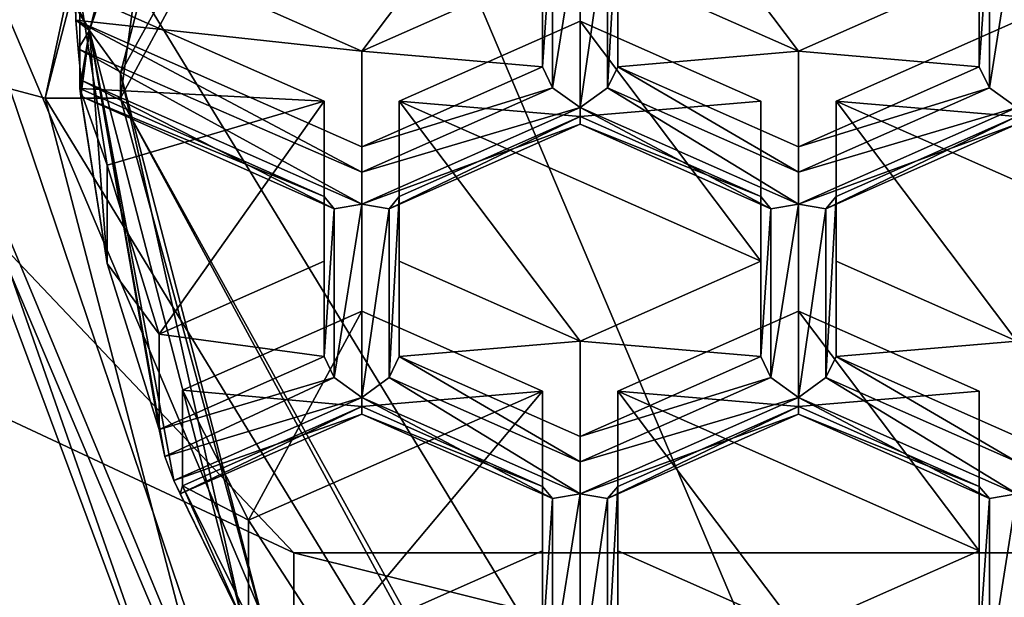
# Model space of a CAD drawing. Header units: millimetres. Extents: x -25 to 30, y -160 to 35.
# Tile 4 of 55: x -6.94 to -3.67, y -151.27 to -149.35. Entities that reach past the tile are written whole.
import ezdxf

# ---------------------------------------------------------------- set-up
doc = ezdxf.new("R2010")
doc.units = ezdxf.units.MM
doc.header["$LTSCALE"] = 81.481481
for name, color, linetype in [('100', 7, 'CONTINUOUS'), ('101', 7, 'CONTINUOUS'), ('102', 7, 'CONTINUOUS'), ('103', 7, 'CONTINUOUS'), ('104', 7, 'CONTINUOUS'), ('105', 7, 'CONTINUOUS'), ('1055', 7, 'CONTINUOUS'), ('1058', 7, 'CONTINUOUS'), ('1059', 7, 'CONTINUOUS'), ('106', 7, 'CONTINUOUS'), ('1062', 7, 'CONTINUOUS'), ('1064', 7, 'CONTINUOUS'), ('1065', 7, 'CONTINUOUS'), ('107', 7, 'CONTINUOUS'), ('108', 7, 'CONTINUOUS'), ('109', 7, 'CONTINUOUS'), ('11', 7, 'CONTINUOUS'), ('110', 7, 'CONTINUOUS'), ('111', 7, 'CONTINUOUS'), ('112', 7, 'CONTINUOUS'), ('113', 7, 'CONTINUOUS'), ('114', 7, 'CONTINUOUS'), ('115', 7, 'CONTINUOUS'), ('116', 7, 'CONTINUOUS'), ('117', 7, 'CONTINUOUS'), ('22', 7, 'CONTINUOUS'), ('26', 7, 'CONTINUOUS'), ('27', 7, 'CONTINUOUS'), ('28', 7, 'CONTINUOUS'), ('29', 7, 'CONTINUOUS'), ('45', 7, 'CONTINUOUS'), ('46', 7, 'CONTINUOUS'), ('47', 7, 'CONTINUOUS'), ('66', 7, 'CONTINUOUS'), ('67', 7, 'CONTINUOUS'), ('68', 7, 'CONTINUOUS'), ('69', 7, 'CONTINUOUS'), ('699', 7, 'CONTINUOUS'), ('70', 7, 'CONTINUOUS'), ('700', 7, 'CONTINUOUS'), ('706', 7, 'CONTINUOUS'), ('707', 7, 'CONTINUOUS'), ('708', 7, 'CONTINUOUS'), ('71', 7, 'CONTINUOUS'), ('716', 7, 'CONTINUOUS'), ('717', 7, 'CONTINUOUS'), ('72', 7, 'CONTINUOUS'), ('721', 7, 'CONTINUOUS'), ('722', 7, 'CONTINUOUS'), ('728', 7, 'CONTINUOUS'), ('729', 7, 'CONTINUOUS'), ('730', 7, 'CONTINUOUS'), ('734', 7, 'CONTINUOUS'), ('735', 7, 'CONTINUOUS'), ('740', 7, 'CONTINUOUS'), ('741', 7, 'CONTINUOUS'), ('780', 7, 'CONTINUOUS'), ('781', 7, 'CONTINUOUS'), ('782', 7, 'CONTINUOUS'), ('783', 7, 'CONTINUOUS'), ('785', 7, 'CONTINUOUS'), ('817', 7, 'CONTINUOUS'), ('835', 7, 'CONTINUOUS'), ('836', 7, 'CONTINUOUS'), ('837', 7, 'CONTINUOUS'), ('892', 7, 'CONTINUOUS'), ('899', 7, 'CONTINUOUS'), ('900', 7, 'CONTINUOUS'), ('901', 7, 'CONTINUOUS'), ('93', 7, 'CONTINUOUS'), ('94', 7, 'CONTINUOUS'), ('98', 7, 'CONTINUOUS'), ('99', 7, 'CONTINUOUS')]:
    doc.layers.add(name, color=color, linetype=linetype)

msp = doc.modelspace()

# ---------------------------------------------------------------- linework, layer by layer
at = {"layer": '100', "linetype": 'Continuous'}
for points in [[(-5.075, -149.3594, 251.6392), (-5.675, -149.6247, 251.8619), (-5.075, -149.6759, 251.2619), (-5.075, -149.3594, 251.6392)], [(-5.675, -149.6247, 251.8619), (-5.675, -149.9413, 251.4846), (-5.075, -149.6759, 251.2619), (-5.675, -149.6247, 251.8619)]]:
    msp.add_3dface(points, dxfattribs=at)
at = {"layer": '101', "linetype": 'Continuous'}
for points in [[(-5.075, -149.3594, 251.6392), (-5.075, -149.6759, 251.2619), (-4.475, -149.6247, 251.8619), (-5.075, -149.3594, 251.6392)], [(-4.475, -149.6247, 251.8619), (-5.075, -149.6759, 251.2619), (-4.475, -149.9413, 251.4846), (-4.475, -149.6247, 251.8619)]]:
    msp.add_3dface(points, dxfattribs=at)
at = {"layer": '102', "linetype": 'Continuous'}
for points in [[(-4.475, -149.6247, 251.8619), (-4.475, -149.9413, 251.4846), (-4.475, -150.1555, 252.3072), (-4.475, -149.6247, 251.8619)], [(-4.475, -150.1555, 252.3072), (-4.475, -149.9413, 251.4846), (-4.475, -150.472, 251.9299), (-4.475, -150.1555, 252.3072)]]:
    msp.add_3dface(points, dxfattribs=at)
at = {"layer": '103', "linetype": 'Continuous'}
for points in [[(-4.475, -150.1555, 252.3072), (-4.475, -150.472, 251.9299), (-5.075, -150.4208, 252.5299), (-4.475, -150.1555, 252.3072)], [(-5.075, -150.4208, 252.5299), (-4.475, -150.472, 251.9299), (-5.075, -150.7374, 252.1526), (-5.075, -150.4208, 252.5299)]]:
    msp.add_3dface(points, dxfattribs=at)
at = {"layer": '104', "linetype": 'Continuous'}
for points in [[(-5.675, -150.472, 251.9299), (-5.675, -150.1555, 252.3072), (-5.075, -150.4208, 252.5299), (-5.675, -150.472, 251.9299)], [(-5.675, -150.472, 251.9299), (-5.075, -150.4208, 252.5299), (-5.075, -150.7374, 252.1526), (-5.675, -150.472, 251.9299)]]:
    msp.add_3dface(points, dxfattribs=at)
at = {"layer": '105', "linetype": 'Continuous'}
for points in [[(-5.8, -150.6379, 252.0691), (-5.2, -150.5867, 252.669), (-5.8, -150.3213, 252.4464), (-5.8, -150.6379, 252.0691)], [(-5.2, -150.9033, 252.2918), (-5.2, -150.5867, 252.669), (-5.8, -150.6379, 252.0691), (-5.2, -150.9033, 252.2918)]]:
    msp.add_3dface(points, dxfattribs=at)
at = {"layer": '1055', "linetype": 'Continuous'}
for points in [[(-6.3775, -154.0669, 258.8091), (-10.319, -150.7204, 254.3575), (-10.319, -149.9112, 255.322), (-6.3775, -154.0669, 258.8091)], [(-6.3775, -154.8762, 257.8447), (-10.319, -150.7204, 254.3575), (-6.3775, -154.0669, 258.8091), (-6.3775, -154.8762, 257.8447)]]:
    msp.add_3dface(points, dxfattribs=at)
at = {"layer": '1058', "linetype": 'Continuous'}
for points in [[(-9.7484, -147.1979, 258.2669), (-6.0249, -151.1239, 261.5612), (-9.7483, -149.3834, 255.6624), (-9.7484, -147.1979, 258.2669)], [(-9.7483, -149.3834, 255.6624), (-6.0249, -151.1239, 261.5612), (-6.0248, -153.3094, 258.9567), (-9.7483, -149.3834, 255.6624)], [(-6.0249, -151.1239, 261.5612), (0, -152.6235, 262.8196), (-6.0248, -153.3094, 258.9567), (-6.0249, -151.1239, 261.5612)]]:
    msp.add_3dface(points, dxfattribs=at)
at = {"layer": '1059', "linetype": 'Continuous'}
for points in [[(-10.319, -149.9112, 255.322), (-9.7483, -149.3834, 255.6624), (-6.0248, -153.3094, 258.9567), (-10.319, -149.9112, 255.322)], [(-6.3775, -154.0669, 258.8091), (-10.319, -149.9112, 255.322), (-6.0248, -153.3094, 258.9567), (-6.3775, -154.0669, 258.8091)]]:
    msp.add_3dface(points, dxfattribs=at)
at = {"layer": '106', "linetype": 'Continuous'}
for points in [[(-5.2, -150.5867, 252.669), (-5.2, -150.9033, 252.2918), (-5.2, -151.1174, 253.1144), (-5.2, -150.5867, 252.669)], [(-5.2, -151.1174, 253.1144), (-5.2, -150.9033, 252.2918), (-5.2, -151.434, 252.7371), (-5.2, -151.1174, 253.1144)]]:
    msp.add_3dface(points, dxfattribs=at)
at = {"layer": '1062', "linetype": 'Continuous'}
for points in [[(-10.319, -150.7204, 254.3575), (-6.3775, -154.8762, 257.8447), (-10.1223, -150.5502, 254.461), (-10.319, -150.7204, 254.3575)], [(-10.1223, -150.5502, 254.461), (-6.3775, -154.8762, 257.8447), (-6.2606, -154.6348, 257.882), (-10.1223, -150.5502, 254.461)]]:
    msp.add_3dface(points, dxfattribs=at)
at = {"layer": '1064', "linetype": 'Continuous'}
for points in [[(9.7484, -147.1979, 258.2669), (6.0249, -151.1239, 261.5612), (-9.7484, -147.1979, 258.2669), (9.7484, -147.1979, 258.2669)], [(6.0249, -151.1239, 261.5612), (-6.0249, -151.1239, 261.5612), (-9.7484, -147.1979, 258.2669), (6.0249, -151.1239, 261.5612)], [(6.0249, -151.1239, 261.5612), (0, -152.6235, 262.8196), (-6.0249, -151.1239, 261.5612), (6.0249, -151.1239, 261.5612)]]:
    msp.add_3dface(points, dxfattribs=at)
at = {"layer": '1065', "linetype": 'Continuous'}
for points in [[(-2.9739, -155.0465, 258.2267), (-2.9739, -141.0111, 246.4717), (-7.7863, -143.6912, 248.7163), (-2.9739, -155.0465, 258.2267)], [(-7.7863, -152.3664, 255.9821), (-2.9739, -155.0465, 258.2267), (-7.7863, -143.6912, 248.7163), (-7.7863, -152.3664, 255.9821)], [(-7.9716, -152.4683, 256.0674), (-10.1223, -150.5502, 254.461), (-6.2606, -154.6348, 257.882), (-7.9716, -152.4683, 256.0674)]]:
    msp.add_3dface(points, dxfattribs=at)
at = {"layer": '107', "linetype": 'Continuous'}
msp.add_3dface([(-5.9072, -151.4302, 253.3768), (-5.2, -151.1174, 253.1144), (-5.2, -151.434, 252.7371), (-5.9072, -151.4302, 253.3768)], dxfattribs=at)
at = {"layer": '108', "linetype": 'Continuous'}
for points in [[(-6.3944, -150.5842, 252.667), (-5.8, -150.6379, 252.0691), (-5.8, -150.3213, 252.4464), (-6.3944, -150.5842, 252.667)], [(-6.3944, -150.5842, 252.667), (-6.3944, -150.9008, 252.2897), (-5.8, -150.6379, 252.0691), (-6.3944, -150.5842, 252.667)]]:
    msp.add_3dface(points, dxfattribs=at)
at = {"layer": '109', "linetype": 'Continuous'}
for points in [[(-6.7356, -149.2663, 251.5611), (-6.7356, -149.5828, 251.1838), (-5.925, -149.6247, 251.8619), (-6.7356, -149.2663, 251.5611)], [(-5.925, -149.6247, 251.8619), (-6.7356, -149.5828, 251.1838), (-5.925, -149.9413, 251.4846), (-5.925, -149.6247, 251.8619)]]:
    msp.add_3dface(points, dxfattribs=at)
at = {"layer": '11', "linetype": 'Continuous'}
for points in [[(0, -149.3521, 270.9966), (-7.6412, -147.4501, 269.4007), (0, -159.9586, 258.3562), (0, -149.3521, 270.9966)], [(0, -159.9586, 258.3562), (-7.6412, -147.4501, 269.4007), (-7.6398, -158.0573, 256.7608), (0, -159.9586, 258.3562)]]:
    msp.add_3dface(points, dxfattribs=at)
at = {"layer": '110', "linetype": 'Continuous'}
for points in [[(-5.925, -149.6247, 251.8619), (-5.925, -149.9413, 251.4846), (-5.925, -150.1555, 252.3072), (-5.925, -149.6247, 251.8619)], [(-5.925, -150.1555, 252.3072), (-5.925, -149.9413, 251.4846), (-5.925, -150.472, 251.9299), (-5.925, -150.1555, 252.3072)]]:
    msp.add_3dface(points, dxfattribs=at)
at = {"layer": '111', "linetype": 'Continuous'}
for points in [[(-6.4718, -150.3973, 252.5101), (-5.925, -150.1555, 252.3072), (-5.925, -150.472, 251.9299), (-6.4718, -150.3973, 252.5101)], [(-6.4718, -150.7139, 252.1329), (-6.4718, -150.3973, 252.5101), (-5.925, -150.472, 251.9299), (-6.4718, -150.7139, 252.1329)]]:
    msp.add_3dface(points, dxfattribs=at)
at = {"layer": '112', "linetype": 'Continuous'}
for points in [[(-4.35, -150.6379, 252.0691), (-3.75, -150.5867, 252.669), (-4.35, -150.3213, 252.4464), (-4.35, -150.6379, 252.0691)], [(-3.75, -150.9033, 252.2918), (-3.75, -150.5867, 252.669), (-4.35, -150.6379, 252.0691), (-3.75, -150.9033, 252.2918)]]:
    msp.add_3dface(points, dxfattribs=at)
at = {"layer": '113', "linetype": 'Continuous'}
for points in [[(-3.75, -150.5867, 252.669), (-3.75, -150.9033, 252.2918), (-3.75, -151.1174, 253.1144), (-3.75, -150.5867, 252.669)], [(-3.75, -151.1174, 253.1144), (-3.75, -150.9033, 252.2918), (-3.75, -151.434, 252.7371), (-3.75, -151.1174, 253.1144)]]:
    msp.add_3dface(points, dxfattribs=at)
at = {"layer": '114', "linetype": 'Continuous'}
msp.add_3dface([(-3.75, -151.1174, 253.1144), (-3.75, -151.434, 252.7371), (-4.35, -151.3828, 253.3371), (-3.75, -151.1174, 253.1144)], dxfattribs=at)
at = {"layer": '115', "linetype": 'Continuous'}
msp.add_3dface([(-4.95, -151.1174, 253.1144), (-4.35, -151.3828, 253.3371), (-4.95, -151.434, 252.7371), (-4.95, -151.1174, 253.1144)], dxfattribs=at)
at = {"layer": '116', "linetype": 'Continuous'}
for points in [[(-4.95, -150.5867, 252.669), (-4.95, -151.1174, 253.1144), (-4.95, -150.9033, 252.2918), (-4.95, -150.5867, 252.669)], [(-4.95, -151.1174, 253.1144), (-4.95, -151.434, 252.7371), (-4.95, -150.9033, 252.2918), (-4.95, -151.1174, 253.1144)]]:
    msp.add_3dface(points, dxfattribs=at)
at = {"layer": '117', "linetype": 'Continuous'}
for points in [[(-4.35, -150.6379, 252.0691), (-4.35, -150.3213, 252.4464), (-4.95, -150.5867, 252.669), (-4.35, -150.6379, 252.0691)], [(-4.35, -150.6379, 252.0691), (-4.95, -150.5867, 252.669), (-4.95, -150.9033, 252.2918), (-4.35, -150.6379, 252.0691)]]:
    msp.add_3dface(points, dxfattribs=at)
at = {"layer": '22', "linetype": 'Continuous'}
for points in [[(-5.9463, -152.6024, 253.6196), (-7.35, -149.2929, 250.8426), (-6.2385, -152.2793, 252.887), (-5.9463, -152.6024, 253.6196)], [(-6.2385, -152.2793, 252.887), (-7.35, -149.2929, 250.8426), (-7.2036, -149.5202, 250.5718), (-6.2385, -152.2793, 252.887)], [(-6.2385, -152.2793, 252.887), (-7.2036, -149.5202, 250.5718), (-6.3256, -151.6276, 252.149), (-6.2385, -152.2793, 252.887)], [(-6.3256, -151.6276, 252.149), (-7.2036, -149.5202, 250.5718), (-6.85, -149.6143, 250.4596), (-6.3256, -151.6276, 252.149)]]:
    msp.add_3dface(points, dxfattribs=at)
at = {"layer": '26', "linetype": 'Continuous'}
for points in [[(-7.35, -149.2929, 250.8426), (-5.9463, -152.6024, 253.6196), (-7.35, -148.4573, 251.8385), (-7.35, -149.2929, 250.8426)], [(-7.35, -148.4573, 251.8385), (-5.9463, -152.6024, 253.6196), (-5.947, -151.766, 254.6148), (-7.35, -148.4573, 251.8385)]]:
    msp.add_3dface(points, dxfattribs=at)
at = {"layer": '27', "linetype": 'Continuous'}
for points in [[(-6.0976, -147.597, 248.9344), (-6.6, -149.5318, 250.5579), (-4.6691, -146.041, 247.4612), (-6.0976, -147.597, 248.9344)], [(-4.6691, -146.041, 247.4612), (-6.6, -149.5318, 250.5579), (-6.6, -149.6143, 250.4596), (-4.6691, -146.041, 247.4612)]]:
    msp.add_3dface(points, dxfattribs=at)
at = {"layer": '28', "linetype": 'Continuous'}
for points in [[(-6.7032, -149.3896, 250.7274), (-6.0976, -147.597, 248.9344), (-6.1929, -147.4246, 249.0785), (-6.7032, -149.3896, 250.7274)], [(-6.6, -149.5318, 250.5579), (-6.0976, -147.597, 248.9344), (-6.7032, -149.3896, 250.7274), (-6.6, -149.5318, 250.5579)]]:
    msp.add_3dface(points, dxfattribs=at)
at = {"layer": '29', "linetype": 'Continuous'}
msp.add_3dface([(-6.7032, -149.3896, 250.7274), (-6.1929, -147.4246, 249.0785), (-6.7381, -149.3234, 250.8064), (-6.7032, -149.3896, 250.7274)], dxfattribs=at)
at = {"layer": '45', "linetype": 'Continuous'}
for points in [[(-6.3944, -150.5842, 252.667), (-6.1755, -151.0156, 253.0289), (-6.3944, -150.9008, 252.2897), (-6.3944, -150.5842, 252.667)], [(-6.3944, -150.9008, 252.2897), (-6.1755, -151.0156, 253.0289), (-6.1755, -151.3412, 252.6408), (-6.3944, -150.9008, 252.2897)], [(-6.1755, -151.0156, 253.0289), (-5.9072, -151.4302, 253.3768), (-6.1755, -151.3412, 252.6408), (-6.1755, -151.0156, 253.0289)]]:
    msp.add_3dface(points, dxfattribs=at)
at = {"layer": '46', "linetype": 'Continuous'}
for points in [[(-6.7356, -149.2663, 251.5611), (-6.6448, -149.8374, 252.0403), (-6.7356, -149.5828, 251.1838), (-6.7356, -149.2663, 251.5611)], [(-6.7356, -149.5828, 251.1838), (-6.6448, -149.8374, 252.0403), (-6.6448, -150.163, 251.6522), (-6.7356, -149.5828, 251.1838)], [(-6.6448, -149.8374, 252.0403), (-6.4718, -150.3973, 252.5101), (-6.6448, -150.163, 251.6522), (-6.6448, -149.8374, 252.0403)], [(-6.6448, -150.163, 251.6522), (-6.4718, -150.3973, 252.5101), (-6.4718, -150.7139, 252.1329), (-6.6448, -150.163, 251.6522)]]:
    msp.add_3dface(points, dxfattribs=at)
at = {"layer": '47', "linetype": 'Continuous'}
msp.add_3dface([(-6.7484, -149.356, 250.9935), (-6.7496, -149.3099, 250.9363), (-6.7484, -149.0394, 251.3707), (-6.7484, -149.356, 250.9935)], dxfattribs=at)
at = {"layer": '66', "linetype": 'Continuous'}
msp.add_3dface([(-4.95, -149.5101, 251.1228), (-4.95, -148.9794, 250.6774), (-4.95, -149.1935, 251.5), (-4.95, -149.5101, 251.1228)], dxfattribs=at)
at = {"layer": '67', "linetype": 'Continuous'}
msp.add_3dface([(-3.75, -149.5101, 251.1228), (-3.75, -149.1935, 251.5), (-3.75, -148.9794, 250.6774), (-3.75, -149.5101, 251.1228)], dxfattribs=at)
at = {"layer": '68', "linetype": 'Continuous'}
for points in [[(-3.75, -149.1935, 251.5), (-3.75, -149.5101, 251.1228), (-4.35, -149.4589, 251.7227), (-3.75, -149.1935, 251.5)], [(-4.35, -149.4589, 251.7227), (-3.75, -149.5101, 251.1228), (-4.35, -149.7755, 251.3454), (-4.35, -149.4589, 251.7227)]]:
    msp.add_3dface(points, dxfattribs=at)
at = {"layer": '69', "linetype": 'Continuous'}
for points in [[(-4.95, -149.5101, 251.1228), (-4.95, -149.1935, 251.5), (-4.35, -149.4589, 251.7227), (-4.95, -149.5101, 251.1228)], [(-4.95, -149.5101, 251.1228), (-4.35, -149.4589, 251.7227), (-4.35, -149.7755, 251.3454), (-4.95, -149.5101, 251.1228)]]:
    msp.add_3dface(points, dxfattribs=at)
at = {"layer": '699', "linetype": 'Continuous'}
for points in [[(-3.75, -149.5101, 251.1228), (-3.75, -148.9794, 250.6774), (-3.7164, -149.0193, 250.5996), (-3.75, -149.5101, 251.1228)], [(-3.75, -149.5101, 251.1228), (-3.7164, -149.0193, 250.5996), (-3.7164, -149.5798, 251.0699), (-3.75, -149.5101, 251.1228)], [(-3.7164, -149.0193, 250.5996), (-3.625, -149.0044, 250.5353), (-3.7164, -149.5798, 251.0699), (-3.7164, -149.0193, 250.5996)], [(-3.625, -149.0044, 250.5353), (-3.625, -149.6457, 251.0734), (-3.7164, -149.5798, 251.0699), (-3.625, -149.0044, 250.5353)]]:
    msp.add_3dface(points, dxfattribs=at)
at = {"layer": '70', "linetype": 'Continuous'}
msp.add_3dface([(-5.2, -149.5101, 251.1228), (-5.2, -149.1935, 251.5), (-5.2, -148.9794, 250.6774), (-5.2, -149.5101, 251.1228)], dxfattribs=at)
at = {"layer": '700', "linetype": 'Continuous'}
for points in [[(-5.2, -149.5101, 251.1228), (-5.2, -148.9794, 250.6774), (-5.1664, -149.0193, 250.5996), (-5.2, -149.5101, 251.1228)], [(-4.95, -148.9794, 250.6774), (-4.95, -149.5101, 251.1228), (-4.9839, -149.5801, 251.0698), (-4.95, -148.9794, 250.6774)], [(-4.9839, -149.0194, 250.5993), (-4.95, -148.9794, 250.6774), (-4.9839, -149.5801, 251.0698), (-4.9839, -149.0194, 250.5993)], [(-5.2, -149.5101, 251.1228), (-5.1664, -149.0193, 250.5996), (-5.1664, -149.5798, 251.0699), (-5.2, -149.5101, 251.1228)], [(-5.1664, -149.0193, 250.5996), (-5.075, -149.0044, 250.5353), (-5.1664, -149.5798, 251.0699), (-5.1664, -149.0193, 250.5996)], [(-5.075, -149.0044, 250.5353), (-5.075, -149.6457, 251.0734), (-5.1664, -149.5798, 251.0699), (-5.075, -149.0044, 250.5353)], [(-5.075, -149.0044, 250.5353), (-4.9839, -149.0194, 250.5993), (-5.075, -149.6457, 251.0734), (-5.075, -149.0044, 250.5353)], [(-5.075, -149.6457, 251.0734), (-4.9839, -149.0194, 250.5993), (-4.9839, -149.5801, 251.0698), (-5.075, -149.6457, 251.0734)]]:
    msp.add_3dface(points, dxfattribs=at)
at = {"layer": '706', "linetype": 'Continuous'}
for points in [[(-4.9839, -149.5801, 251.0698), (-4.95, -149.5101, 251.1228), (-4.35, -149.8605, 251.305), (-4.9839, -149.5801, 251.0698)], [(-4.95, -149.5101, 251.1228), (-4.35, -149.7755, 251.3454), (-4.35, -149.8605, 251.305), (-4.95, -149.5101, 251.1228)], [(-5.075, -149.6457, 251.0734), (-4.9839, -149.5801, 251.0698), (-4.35, -149.9664, 251.3425), (-5.075, -149.6457, 251.0734)], [(-4.35, -149.9664, 251.3425), (-4.9839, -149.5801, 251.0698), (-4.35, -149.8605, 251.305), (-4.35, -149.9664, 251.3425)], [(-5.075, -149.6457, 251.0734), (-4.35, -149.9664, 251.3425), (-4.4414, -149.9813, 251.4068), (-5.075, -149.6457, 251.0734)], [(-5.075, -149.701, 251.1712), (-5.075, -149.6457, 251.0734), (-4.4414, -149.9813, 251.4068), (-5.075, -149.701, 251.1712)], [(-4.475, -149.9413, 251.4846), (-5.075, -149.6759, 251.2619), (-5.075, -149.701, 251.1712), (-4.475, -149.9413, 251.4846)], [(-4.475, -149.9413, 251.4846), (-5.075, -149.701, 251.1712), (-4.4414, -149.9813, 251.4068), (-4.475, -149.9413, 251.4846)]]:
    msp.add_3dface(points, dxfattribs=at)
at = {"layer": '707', "linetype": 'Continuous'}
for points in [[(-5.8, -149.7755, 251.3454), (-5.2, -149.5101, 251.1228), (-5.1664, -149.5798, 251.0699), (-5.8, -149.7755, 251.3454)], [(-5.8, -149.7755, 251.3454), (-5.1664, -149.5798, 251.0699), (-5.8, -149.86, 251.3051), (-5.8, -149.7755, 251.3454)], [(-5.1664, -149.5798, 251.0699), (-5.075, -149.6457, 251.0734), (-5.8, -149.86, 251.3051), (-5.1664, -149.5798, 251.0699)], [(-5.075, -149.6457, 251.0734), (-5.075, -149.701, 251.1712), (-5.8, -149.9664, 251.3425), (-5.075, -149.6457, 251.0734)], [(-5.8, -149.86, 251.3051), (-5.075, -149.6457, 251.0734), (-5.8, -149.9664, 251.3425), (-5.8, -149.86, 251.3051)], [(-5.075, -149.6759, 251.2619), (-5.675, -149.9413, 251.4846), (-5.7089, -149.9813, 251.4065), (-5.075, -149.6759, 251.2619)], [(-5.075, -149.701, 251.1712), (-5.075, -149.6759, 251.2619), (-5.7089, -149.9813, 251.4065), (-5.075, -149.701, 251.1712)], [(-5.8, -149.9664, 251.3425), (-5.075, -149.701, 251.1712), (-5.7089, -149.9813, 251.4065), (-5.8, -149.9664, 251.3425)]]:
    msp.add_3dface(points, dxfattribs=at)
at = {"layer": '708', "linetype": 'Continuous'}
for points in [[(-6.7484, -149.356, 250.9935), (-5.8, -149.7755, 251.3454), (-5.8, -149.86, 251.3051), (-6.7484, -149.356, 250.9935)], [(-6.7484, -149.356, 250.9935), (-5.8, -149.86, 251.3051), (-6.7414, -149.4508, 250.9555), (-6.7484, -149.356, 250.9935)], [(-5.8, -149.86, 251.3051), (-5.8, -149.9664, 251.3425), (-6.7414, -149.4508, 250.9555), (-5.8, -149.86, 251.3051)], [(-5.8, -149.9664, 251.3425), (-6.7309, -149.5547, 250.997), (-6.7414, -149.4508, 250.9555), (-5.8, -149.9664, 251.3425)]]:
    msp.add_3dface(points, dxfattribs=at)
at = {"layer": '71', "linetype": 'Continuous'}
for points in [[(-5.2, -149.1935, 251.5), (-5.2, -149.5101, 251.1228), (-5.8, -149.4589, 251.7227), (-5.2, -149.1935, 251.5)], [(-5.8, -149.4589, 251.7227), (-5.2, -149.5101, 251.1228), (-5.8, -149.7755, 251.3454), (-5.8, -149.4589, 251.7227)]]:
    msp.add_3dface(points, dxfattribs=at)
at = {"layer": '716', "linetype": 'Continuous'}
for points in [[(-4.35, -149.7755, 251.3454), (-3.75, -149.5101, 251.1228), (-3.7164, -149.5798, 251.0699), (-4.35, -149.7755, 251.3454)], [(-4.35, -149.7755, 251.3454), (-3.7164, -149.5798, 251.0699), (-4.35, -149.8605, 251.305), (-4.35, -149.7755, 251.3454)], [(-3.7164, -149.5798, 251.0699), (-3.625, -149.6457, 251.0734), (-4.35, -149.8605, 251.305), (-3.7164, -149.5798, 251.0699)], [(-3.625, -149.6457, 251.0734), (-3.625, -149.701, 251.1712), (-4.35, -149.9664, 251.3425), (-3.625, -149.6457, 251.0734)], [(-3.625, -149.6457, 251.0734), (-4.35, -149.9664, 251.3425), (-4.35, -149.8605, 251.305), (-3.625, -149.6457, 251.0734)], [(-3.625, -149.6759, 251.2619), (-4.225, -149.9413, 251.4846), (-4.2589, -149.9813, 251.4065), (-3.625, -149.6759, 251.2619)], [(-3.625, -149.701, 251.1712), (-3.625, -149.6759, 251.2619), (-4.2589, -149.9813, 251.4065), (-3.625, -149.701, 251.1712)], [(-4.35, -149.9664, 251.3425), (-3.625, -149.701, 251.1712), (-4.2589, -149.9813, 251.4065), (-4.35, -149.9664, 251.3425)]]:
    msp.add_3dface(points, dxfattribs=at)
at = {"layer": '717', "linetype": 'Continuous'}
for points in [[(-6.7322, -149.6076, 251.084), (-6.7309, -149.5547, 250.997), (-5.8914, -149.9813, 251.4068), (-6.7322, -149.6076, 251.084)], [(-6.7309, -149.5547, 250.997), (-5.8, -149.9664, 251.3425), (-5.8914, -149.9813, 251.4068), (-6.7309, -149.5547, 250.997)], [(-5.925, -149.9413, 251.4846), (-6.7356, -149.5828, 251.1838), (-6.7322, -149.6076, 251.084), (-5.925, -149.9413, 251.4846)], [(-5.925, -149.9413, 251.4846), (-6.7322, -149.6076, 251.084), (-5.8914, -149.9813, 251.4068), (-5.925, -149.9413, 251.4846)]]:
    msp.add_3dface(points, dxfattribs=at)
at = {"layer": '72', "linetype": 'Continuous'}
for points in [[(-6.7484, -149.356, 250.9935), (-6.7484, -149.0394, 251.3707), (-5.8, -149.4589, 251.7227), (-6.7484, -149.356, 250.9935)], [(-6.7484, -149.356, 250.9935), (-5.8, -149.4589, 251.7227), (-5.8, -149.7755, 251.3454), (-6.7484, -149.356, 250.9935)]]:
    msp.add_3dface(points, dxfattribs=at)
at = {"layer": '721', "linetype": 'Continuous'}
for points in [[(-4.475, -150.472, 251.9299), (-4.475, -149.9413, 251.4846), (-4.4414, -149.9813, 251.4068), (-4.475, -150.472, 251.9299)], [(-4.4414, -149.9813, 251.4068), (-4.35, -149.9664, 251.3425), (-4.4414, -150.5417, 251.8771), (-4.4414, -149.9813, 251.4068)], [(-4.4414, -150.5417, 251.8771), (-4.35, -149.9664, 251.3425), (-4.35, -150.6077, 251.8806), (-4.4414, -150.5417, 251.8771)], [(-4.35, -149.9664, 251.3425), (-4.2589, -149.9813, 251.4065), (-4.35, -150.6077, 251.8806), (-4.35, -149.9664, 251.3425)], [(-4.225, -149.9413, 251.4846), (-4.225, -150.472, 251.9299), (-4.2589, -150.5421, 251.877), (-4.225, -149.9413, 251.4846)], [(-4.2589, -149.9813, 251.4065), (-4.225, -149.9413, 251.4846), (-4.2589, -150.5421, 251.877), (-4.2589, -149.9813, 251.4065)], [(-4.475, -150.472, 251.9299), (-4.4414, -149.9813, 251.4068), (-4.4414, -150.5417, 251.8771), (-4.475, -150.472, 251.9299)], [(-4.35, -150.6077, 251.8806), (-4.2589, -149.9813, 251.4065), (-4.2589, -150.5421, 251.877), (-4.35, -150.6077, 251.8806)]]:
    msp.add_3dface(points, dxfattribs=at)
at = {"layer": '722', "linetype": 'Continuous'}
for points in [[(-5.925, -150.472, 251.9299), (-5.925, -149.9413, 251.4846), (-5.8914, -149.9813, 251.4068), (-5.925, -150.472, 251.9299)], [(-5.8914, -149.9813, 251.4068), (-5.8, -149.9664, 251.3425), (-5.8914, -150.5417, 251.8771), (-5.8914, -149.9813, 251.4068)], [(-5.8, -149.9664, 251.3425), (-5.8, -150.6077, 251.8806), (-5.8914, -150.5417, 251.8771), (-5.8, -149.9664, 251.3425)], [(-5.8, -149.9664, 251.3425), (-5.7089, -149.9813, 251.4065), (-5.8, -150.6077, 251.8806), (-5.8, -149.9664, 251.3425)], [(-5.675, -149.9413, 251.4846), (-5.675, -150.472, 251.9299), (-5.7089, -150.5421, 251.877), (-5.675, -149.9413, 251.4846)], [(-5.7089, -149.9813, 251.4065), (-5.675, -149.9413, 251.4846), (-5.7089, -150.5421, 251.877), (-5.7089, -149.9813, 251.4065)], [(-5.925, -150.472, 251.9299), (-5.8914, -149.9813, 251.4068), (-5.8914, -150.5417, 251.8771), (-5.925, -150.472, 251.9299)], [(-5.8, -150.6077, 251.8806), (-5.7089, -149.9813, 251.4065), (-5.7089, -150.5421, 251.877), (-5.8, -150.6077, 251.8806)]]:
    msp.add_3dface(points, dxfattribs=at)
at = {"layer": '728', "linetype": 'Continuous'}
for points in [[(-5.075, -150.7374, 252.1526), (-4.475, -150.472, 251.9299), (-4.4414, -150.5417, 251.8771), (-5.075, -150.7374, 252.1526)], [(-5.075, -150.7374, 252.1526), (-4.4414, -150.5417, 251.8771), (-5.075, -150.8219, 252.1122), (-5.075, -150.7374, 252.1526)], [(-4.4414, -150.5417, 251.8771), (-4.35, -150.6077, 251.8806), (-5.075, -150.8219, 252.1122), (-4.4414, -150.5417, 251.8771)], [(-5.075, -150.8219, 252.1122), (-4.35, -150.6077, 251.8806), (-5.075, -150.9283, 252.1496), (-5.075, -150.8219, 252.1122)], [(-5.075, -150.9283, 252.1496), (-4.35, -150.6077, 251.8806), (-4.35, -150.663, 251.9788), (-5.075, -150.9283, 252.1496)], [(-4.35, -150.6379, 252.0691), (-4.95, -150.9033, 252.2918), (-4.9839, -150.9433, 252.2136), (-4.35, -150.6379, 252.0691)], [(-4.35, -150.6379, 252.0691), (-4.9839, -150.9433, 252.2136), (-4.35, -150.663, 251.9788), (-4.35, -150.6379, 252.0691)], [(-4.9839, -150.9433, 252.2136), (-5.075, -150.9283, 252.1496), (-4.35, -150.663, 251.9788), (-4.9839, -150.9433, 252.2136)]]:
    msp.add_3dface(points, dxfattribs=at)
at = {"layer": '729', "linetype": 'Continuous'}
for points in [[(-5.7089, -150.5421, 251.877), (-5.675, -150.472, 251.9299), (-5.075, -150.8219, 252.1122), (-5.7089, -150.5421, 251.877)], [(-5.675, -150.472, 251.9299), (-5.075, -150.7374, 252.1526), (-5.075, -150.8219, 252.1122), (-5.675, -150.472, 251.9299)], [(-5.8, -150.6077, 251.8806), (-5.7089, -150.5421, 251.877), (-5.075, -150.9283, 252.1496), (-5.8, -150.6077, 251.8806)], [(-5.7089, -150.5421, 251.877), (-5.075, -150.8219, 252.1122), (-5.075, -150.9283, 252.1496), (-5.7089, -150.5421, 251.877)], [(-5.8, -150.6077, 251.8806), (-5.075, -150.9283, 252.1496), (-5.1664, -150.9432, 252.214), (-5.8, -150.6077, 251.8806)], [(-5.8, -150.6629, 251.9784), (-5.8, -150.6077, 251.8806), (-5.1664, -150.9432, 252.214), (-5.8, -150.6629, 251.9784)], [(-5.2, -150.9033, 252.2918), (-5.8, -150.6379, 252.0691), (-5.8, -150.6629, 251.9784), (-5.2, -150.9033, 252.2918)], [(-5.2, -150.9033, 252.2918), (-5.8, -150.6629, 251.9784), (-5.1664, -150.9432, 252.214), (-5.2, -150.9033, 252.2918)]]:
    msp.add_3dface(points, dxfattribs=at)
at = {"layer": '730', "linetype": 'Continuous'}
for points in [[(-6.4718, -150.7139, 252.1329), (-5.925, -150.472, 251.9299), (-5.8914, -150.5417, 251.8771), (-6.4718, -150.7139, 252.1329)], [(-6.4718, -150.7139, 252.1329), (-5.8914, -150.5417, 251.8771), (-6.4537, -150.8034, 252.0857), (-6.4718, -150.7139, 252.1329)], [(-5.8914, -150.5417, 251.8771), (-5.8, -150.6077, 251.8806), (-6.4537, -150.8034, 252.0857), (-5.8914, -150.5417, 251.8771)], [(-6.4537, -150.8034, 252.0857), (-5.8, -150.6077, 251.8806), (-6.4232, -150.8833, 252.1118), (-6.4537, -150.8034, 252.0857)]]:
    msp.add_3dface(points, dxfattribs=at)
at = {"layer": '734', "linetype": 'Continuous'}
for points in [[(-4.2589, -150.5421, 251.877), (-4.225, -150.472, 251.9299), (-3.625, -150.8219, 252.1122), (-4.2589, -150.5421, 251.877)], [(-4.225, -150.472, 251.9299), (-3.625, -150.7374, 252.1526), (-3.625, -150.8219, 252.1122), (-4.225, -150.472, 251.9299)], [(-4.35, -150.6077, 251.8806), (-4.2589, -150.5421, 251.877), (-3.625, -150.9283, 252.1496), (-4.35, -150.6077, 251.8806)], [(-4.2589, -150.5421, 251.877), (-3.625, -150.8219, 252.1122), (-3.625, -150.9283, 252.1496), (-4.2589, -150.5421, 251.877)], [(-4.35, -150.6077, 251.8806), (-3.625, -150.9283, 252.1496), (-3.7164, -150.9432, 252.214), (-4.35, -150.6077, 251.8806)], [(-4.35, -150.663, 251.9788), (-4.35, -150.6077, 251.8806), (-3.7164, -150.9432, 252.214), (-4.35, -150.663, 251.9788)], [(-3.75, -150.9033, 252.2918), (-4.35, -150.6379, 252.0691), (-4.35, -150.663, 251.9788), (-3.75, -150.9033, 252.2918)], [(-3.75, -150.9033, 252.2918), (-4.35, -150.663, 251.9788), (-3.7164, -150.9432, 252.214), (-3.75, -150.9033, 252.2918)]]:
    msp.add_3dface(points, dxfattribs=at)
at = {"layer": '735', "linetype": 'Continuous'}
for points in [[(-5.8, -150.6077, 251.8806), (-5.8, -150.6629, 251.9784), (-6.4232, -150.8833, 252.1118), (-5.8, -150.6077, 251.8806)], [(-5.8, -150.6379, 252.0691), (-6.3944, -150.9008, 252.2897), (-6.4022, -150.9276, 252.1917), (-5.8, -150.6379, 252.0691)], [(-5.8, -150.6629, 251.9784), (-5.8, -150.6379, 252.0691), (-6.4022, -150.9276, 252.1917), (-5.8, -150.6629, 251.9784)], [(-6.4232, -150.8833, 252.1118), (-5.8, -150.6629, 251.9784), (-6.4022, -150.9276, 252.1917), (-6.4232, -150.8833, 252.1118)]]:
    msp.add_3dface(points, dxfattribs=at)
at = {"layer": '740', "linetype": 'Continuous'}
for points in [[(-3.75, -151.434, 252.7371), (-3.75, -150.9033, 252.2918), (-3.7164, -150.9432, 252.214), (-3.75, -151.434, 252.7371)], [(-3.75, -151.434, 252.7371), (-3.7164, -150.9432, 252.214), (-3.7164, -151.5037, 252.6843), (-3.75, -151.434, 252.7371)], [(-3.7164, -150.9432, 252.214), (-3.625, -150.9283, 252.1496), (-3.7164, -151.5037, 252.6843), (-3.7164, -150.9432, 252.214)], [(-3.625, -150.9283, 252.1496), (-3.625, -151.5696, 252.6877), (-3.7164, -151.5037, 252.6843), (-3.625, -150.9283, 252.1496)]]:
    msp.add_3dface(points, dxfattribs=at)
at = {"layer": '741', "linetype": 'Continuous'}
for points in [[(-5.2, -151.434, 252.7371), (-5.2, -150.9033, 252.2918), (-5.1664, -150.9432, 252.214), (-5.2, -151.434, 252.7371)], [(-4.95, -150.9033, 252.2918), (-4.95, -151.434, 252.7371), (-4.9839, -151.504, 252.6841), (-4.95, -150.9033, 252.2918)], [(-4.9839, -150.9433, 252.2136), (-4.95, -150.9033, 252.2918), (-4.9839, -151.504, 252.6841), (-4.9839, -150.9433, 252.2136)], [(-5.2, -151.434, 252.7371), (-5.1664, -150.9432, 252.214), (-5.1664, -151.5037, 252.6843), (-5.2, -151.434, 252.7371)], [(-5.1664, -150.9432, 252.214), (-5.075, -150.9283, 252.1496), (-5.1664, -151.5037, 252.6843), (-5.1664, -150.9432, 252.214)], [(-5.075, -150.9283, 252.1496), (-5.075, -151.5696, 252.6877), (-5.1664, -151.5037, 252.6843), (-5.075, -150.9283, 252.1496)], [(-5.075, -150.9283, 252.1496), (-4.9839, -150.9433, 252.2136), (-5.075, -151.5696, 252.6877), (-5.075, -150.9283, 252.1496)], [(-5.075, -151.5696, 252.6877), (-4.9839, -150.9433, 252.2136), (-4.9839, -151.504, 252.6841), (-5.075, -151.5696, 252.6877)]]:
    msp.add_3dface(points, dxfattribs=at)
at = {"layer": '780', "linetype": 'Continuous'}
for points in [[(-6.7032, -149.3896, 250.7274), (-6.7381, -149.3234, 250.8064), (-6.7496, -149.3099, 250.9363), (-6.7032, -149.3896, 250.7274)], [(-6.7032, -149.3896, 250.7274), (-6.7496, -149.3099, 250.9363), (-6.7484, -149.356, 250.9935), (-6.7032, -149.3896, 250.7274)], [(-6.7032, -149.3896, 250.7274), (-6.7484, -149.356, 250.9935), (-6.7414, -149.4508, 250.9555), (-6.7032, -149.3896, 250.7274)], [(-6.7309, -149.5547, 250.997), (-6.7032, -149.3896, 250.7274), (-6.7414, -149.4508, 250.9555), (-6.7309, -149.5547, 250.997)], [(-6.6448, -150.163, 251.6522), (-6.7032, -149.3896, 250.7274), (-6.7322, -149.6076, 251.084), (-6.6448, -150.163, 251.6522)], [(-6.7032, -149.3896, 250.7274), (-6.7309, -149.5547, 250.997), (-6.7322, -149.6076, 251.084), (-6.7032, -149.3896, 250.7274)], [(-6.7032, -149.3896, 250.7274), (-6.6448, -150.163, 251.6522), (-6.4718, -150.7139, 252.1329), (-6.7032, -149.3896, 250.7274)], [(-6.7032, -149.3896, 250.7274), (-6.4718, -150.7139, 252.1329), (-6.4537, -150.8034, 252.0857), (-6.7032, -149.3896, 250.7274)], [(-6.7032, -149.3896, 250.7274), (-6.4537, -150.8034, 252.0857), (-6.4232, -150.8833, 252.1118), (-6.7032, -149.3896, 250.7274)], [(-6.7032, -149.3896, 250.7274), (-6.4232, -150.8833, 252.1118), (-6.1929, -151.3547, 252.3763), (-6.7032, -149.3896, 250.7274)], [(-6.7356, -149.5828, 251.1838), (-6.6448, -150.163, 251.6522), (-6.7322, -149.6076, 251.084), (-6.7356, -149.5828, 251.1838)], [(-6.4232, -150.8833, 252.1118), (-6.4022, -150.9276, 252.1917), (-6.1929, -151.3547, 252.3763), (-6.4232, -150.8833, 252.1118)], [(-6.4022, -150.9276, 252.1917), (-6.3944, -150.9008, 252.2897), (-6.1929, -151.3547, 252.3763), (-6.4022, -150.9276, 252.1917)], [(-6.3944, -150.9008, 252.2897), (-6.1755, -151.3412, 252.6408), (-6.1929, -151.3547, 252.3763), (-6.3944, -150.9008, 252.2897)]]:
    msp.add_3dface(points, dxfattribs=at)
at = {"layer": '781', "linetype": 'Continuous'}
for points in [[(-6.6, -149.5318, 250.5579), (-6.7032, -149.3896, 250.7274), (-6.1929, -151.3547, 252.3763), (-6.6, -149.5318, 250.5579)], [(-6.6, -149.5318, 250.5579), (-6.1929, -151.3547, 252.3763), (-6.0976, -151.4666, 252.1814), (-6.6, -149.5318, 250.5579)]]:
    msp.add_3dface(points, dxfattribs=at)
at = {"layer": '782', "linetype": 'Continuous'}
for points in [[(-6.6, -149.6143, 250.4596), (-6.6, -149.5318, 250.5579), (-6.0976, -151.4666, 252.1814), (-6.6, -149.6143, 250.4596)], [(-6.6, -149.6143, 250.4596), (-6.0976, -151.4666, 252.1814), (-4.6669, -153.1069, 253.5578), (-6.6, -149.6143, 250.4596)], [(-6.6, -149.6143, 250.4596), (-4.6669, -153.1069, 253.5578), (-4.6659, -153.1901, 253.4601), (-6.6, -149.6143, 250.4596)]]:
    msp.add_3dface(points, dxfattribs=at)
at = {"layer": '783', "linetype": 'Continuous'}
for points in [[(-4.6691, -146.041, 247.4612), (-6.6, -149.6143, 250.4596), (-6.3288, -147.607, 248.7753), (-4.6691, -146.041, 247.4612)], [(-6.6, -149.6143, 250.4596), (-6.85, -149.6143, 250.4596), (-6.3288, -147.607, 248.7753), (-6.6, -149.6143, 250.4596)], [(-6.3256, -151.6276, 252.149), (-6.85, -149.6143, 250.4596), (-4.6659, -153.1901, 253.4601), (-6.3256, -151.6276, 252.149)], [(-6.85, -149.6143, 250.4596), (-6.6, -149.6143, 250.4596), (-4.6659, -153.1901, 253.4601), (-6.85, -149.6143, 250.4596)]]:
    msp.add_3dface(points, dxfattribs=at)
at = {"layer": '785', "linetype": 'Continuous'}
msp.add_3dface([(-7.35, -148.4573, 251.8385), (-5.947, -151.766, 254.6148), (-7.1342, -152.4364, 255.1774), (-7.35, -148.4573, 251.8385)], dxfattribs=at)
at = {"layer": '817', "linetype": 'Continuous'}
for points in [[(-7.2036, -149.5202, 250.5718), (-7.35, -149.2929, 250.8426), (-5.9463, -145.9835, 248.0657), (-7.2036, -149.5202, 250.5718)], [(-7.2036, -149.5202, 250.5718), (-5.9463, -145.9835, 248.0657), (-6.2385, -146.7611, 248.2566), (-7.2036, -149.5202, 250.5718)], [(-6.85, -149.6143, 250.4596), (-7.2036, -149.5202, 250.5718), (-6.2385, -146.7611, 248.2566), (-6.85, -149.6143, 250.4596)], [(-6.3288, -147.607, 248.7753), (-6.85, -149.6143, 250.4596), (-6.2385, -146.7611, 248.2566), (-6.3288, -147.607, 248.7753)]]:
    msp.add_3dface(points, dxfattribs=at)
at = {"layer": '835', "linetype": 'Continuous'}
for points in [[(-6.7484, -149.0394, 251.3707), (-5.2, -148.6628, 251.0547), (-5.8, -149.4589, 251.7227), (-6.7484, -149.0394, 251.3707)], [(-5.2, -148.6628, 251.0547), (-5.2, -149.1935, 251.5), (-5.8, -149.4589, 251.7227), (-5.2, -148.6628, 251.0547)]]:
    msp.add_3dface(points, dxfattribs=at)
at = {"layer": '836', "linetype": 'Continuous'}
for points in [[(-6.6448, -149.8374, 252.0403), (-6.7356, -149.2663, 251.5611), (-5.925, -149.6247, 251.8619), (-6.6448, -149.8374, 252.0403)], [(-6.4718, -150.3973, 252.5101), (-6.6448, -149.8374, 252.0403), (-5.925, -149.6247, 251.8619), (-6.4718, -150.3973, 252.5101)], [(-6.4718, -150.3973, 252.5101), (-5.925, -149.6247, 251.8619), (-5.925, -150.1555, 252.3072), (-6.4718, -150.3973, 252.5101)]]:
    msp.add_3dface(points, dxfattribs=at)
at = {"layer": '837', "linetype": 'Continuous'}
for points in [[(-6.1755, -151.0156, 253.0289), (-6.3944, -150.5842, 252.667), (-5.8, -150.3213, 252.4464), (-6.1755, -151.0156, 253.0289)], [(-5.2, -150.5867, 252.669), (-6.1755, -151.0156, 253.0289), (-5.8, -150.3213, 252.4464), (-5.2, -150.5867, 252.669)], [(-5.9072, -151.4302, 253.3768), (-6.1755, -151.0156, 253.0289), (-5.2, -150.5867, 252.669), (-5.9072, -151.4302, 253.3768)], [(-5.9072, -151.4302, 253.3768), (-5.2, -150.5867, 252.669), (-5.2, -151.1174, 253.1144), (-5.9072, -151.4302, 253.3768)]]:
    msp.add_3dface(points, dxfattribs=at)
at = {"layer": '892', "linetype": 'Continuous'}
for points in [[(-4.95, -149.1935, 251.5), (-4.95, -148.6628, 251.0547), (-4.35, -149.4589, 251.7227), (-4.95, -149.1935, 251.5)], [(-4.95, -148.6628, 251.0547), (-3.75, -149.1935, 251.5), (-4.35, -149.4589, 251.7227), (-4.95, -148.6628, 251.0547)]]:
    msp.add_3dface(points, dxfattribs=at)
at = {"layer": '899', "linetype": 'Continuous'}
for points in [[(-4.35, -150.3213, 252.4464), (-3.75, -151.1174, 253.1144), (-4.95, -150.5867, 252.669), (-4.35, -150.3213, 252.4464)], [(-4.35, -150.3213, 252.4464), (-3.75, -150.5867, 252.669), (-3.75, -151.1174, 253.1144), (-4.35, -150.3213, 252.4464)], [(-3.75, -151.1174, 253.1144), (-4.35, -151.3828, 253.3371), (-4.95, -150.5867, 252.669), (-3.75, -151.1174, 253.1144)], [(-4.35, -151.3828, 253.3371), (-4.95, -151.1174, 253.1144), (-4.95, -150.5867, 252.669), (-4.35, -151.3828, 253.3371)]]:
    msp.add_3dface(points, dxfattribs=at)
at = {"layer": '900', "linetype": 'Continuous'}
for points in [[(-5.675, -149.6247, 251.8619), (-5.075, -149.3594, 251.6392), (-4.475, -150.1555, 252.3072), (-5.675, -149.6247, 251.8619)], [(-5.075, -149.3594, 251.6392), (-4.475, -149.6247, 251.8619), (-4.475, -150.1555, 252.3072), (-5.075, -149.3594, 251.6392)], [(-5.675, -150.1555, 252.3072), (-5.675, -149.6247, 251.8619), (-5.075, -150.4208, 252.5299), (-5.675, -150.1555, 252.3072)], [(-5.675, -149.6247, 251.8619), (-4.475, -150.1555, 252.3072), (-5.075, -150.4208, 252.5299), (-5.675, -149.6247, 251.8619)]]:
    msp.add_3dface(points, dxfattribs=at)
at = {"layer": '901', "linetype": 'Continuous'}
for points in [[(-4.225, -149.6247, 251.8619), (-3.625, -149.3594, 251.6392), (-3.025, -150.1555, 252.3072), (-4.225, -149.6247, 251.8619)], [(-4.225, -150.1555, 252.3072), (-4.225, -149.6247, 251.8619), (-3.625, -150.4208, 252.5299), (-4.225, -150.1555, 252.3072)], [(-4.225, -149.6247, 251.8619), (-3.025, -150.1555, 252.3072), (-3.625, -150.4208, 252.5299), (-4.225, -149.6247, 251.8619)]]:
    msp.add_3dface(points, dxfattribs=at)
at = {"layer": '93', "linetype": 'Continuous'}
for points in [[(-4.225, -149.9413, 251.4846), (-4.225, -149.6247, 251.8619), (-4.225, -150.1555, 252.3072), (-4.225, -149.9413, 251.4846)], [(-4.225, -150.472, 251.9299), (-4.225, -149.9413, 251.4846), (-4.225, -150.1555, 252.3072), (-4.225, -150.472, 251.9299)]]:
    msp.add_3dface(points, dxfattribs=at)
at = {"layer": '94', "linetype": 'Continuous'}
for points in [[(-3.625, -149.3594, 251.6392), (-4.225, -149.6247, 251.8619), (-3.625, -149.6759, 251.2619), (-3.625, -149.3594, 251.6392)], [(-4.225, -149.6247, 251.8619), (-4.225, -149.9413, 251.4846), (-3.625, -149.6759, 251.2619), (-4.225, -149.6247, 251.8619)]]:
    msp.add_3dface(points, dxfattribs=at)
at = {"layer": '98', "linetype": 'Continuous'}
for points in [[(-4.225, -150.472, 251.9299), (-4.225, -150.1555, 252.3072), (-3.625, -150.4208, 252.5299), (-4.225, -150.472, 251.9299)], [(-4.225, -150.472, 251.9299), (-3.625, -150.4208, 252.5299), (-3.625, -150.7374, 252.1526), (-4.225, -150.472, 251.9299)]]:
    msp.add_3dface(points, dxfattribs=at)
at = {"layer": '99', "linetype": 'Continuous'}
for points in [[(-5.675, -149.9413, 251.4846), (-5.675, -149.6247, 251.8619), (-5.675, -150.1555, 252.3072), (-5.675, -149.9413, 251.4846)], [(-5.675, -150.472, 251.9299), (-5.675, -149.9413, 251.4846), (-5.675, -150.1555, 252.3072), (-5.675, -150.472, 251.9299)]]:
    msp.add_3dface(points, dxfattribs=at)

doc.saveas('drawing.dxf')
